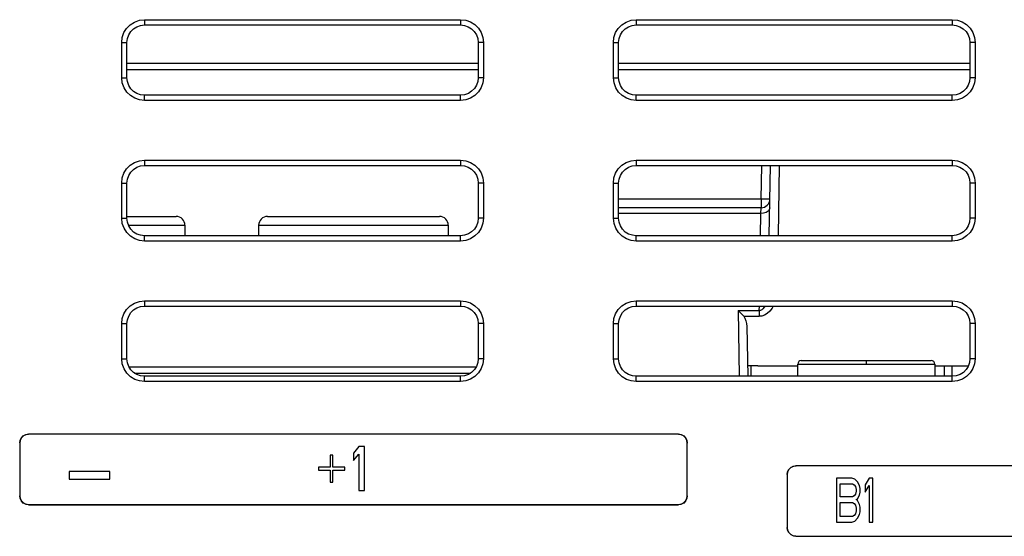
# Model space of a CAD drawing. Extents: x 0 to 420, y 0 to 297.
# Tile 8 of 86: x 78.73 to 92.75, y 82.1 to 89.45. Entities that reach past the tile are written whole.
import ezdxf

# ---------------------------------------------------------------- set-up
doc = ezdxf.new("R2010")
doc.units = 0
doc.header["$LTSCALE"] = 23.1
doc.layers.add('ALL_FEATURES', color=7, linetype='CONTINUOUS')
doc.layers.add('LAY0001', color=7, linetype='CONTINUOUS')

msp = doc.modelspace()

# ---------------------------------------------------------------- linework, layer by layer
at = {"layer": 'ALL_FEATURES', "color": 9, "linetype": 'CONTINUOUS'}
for p, q in [((80.511, 89.448), (80.511, 89.373)), ((80.511, 89.448), (85.011, 89.448)), ((85.011, 89.448), (85.011, 89.373)), ((87.511, 89.448), (87.511, 89.373)), ((87.511, 89.448), (92.011, 89.448)), ((92.011, 89.448), (92.011, 89.373)), ((80.186, 88.623), (80.186, 89.123)), ((80.186, 89.123), (80.261, 89.123)), ((85.336, 89.123), (85.261, 89.123)), ((85.336, 89.123), (85.336, 88.623)), ((87.186, 88.623), (87.186, 89.123)), ((87.186, 89.123), (87.261, 89.123)), ((92.336, 89.123), (92.261, 89.123)), ((92.336, 89.123), (92.336, 88.623)), ((85.261, 88.824), (80.261, 88.824)), ((85.261, 88.737), (80.261, 88.737)), ((92.261, 88.824), (87.261, 88.824)), ((92.261, 88.737), (87.261, 88.737)), ((80.186, 88.623), (80.261, 88.623)), ((85.336, 88.623), (85.261, 88.623)), ((87.186, 88.623), (87.261, 88.623)), ((92.336, 88.623), (92.261, 88.623)), ((80.511, 88.298), (80.511, 88.373)), ((85.011, 88.298), (85.011, 88.373)), ((87.511, 88.298), (87.511, 88.373)), ((92.011, 88.298), (92.011, 88.373)), ((85.011, 88.298), (80.511, 88.298)), ((92.011, 88.298), (87.511, 88.298)), ((80.511, 87.448), (80.511, 87.373)), ((80.511, 87.448), (85.011, 87.448)), ((85.011, 87.448), (85.011, 87.373)), ((87.511, 87.448), (87.511, 87.373)), ((87.511, 87.448), (92.011, 87.448)), ((89.289, 86.896), (89.298, 87.373)), ((89.548, 87.373), (89.53, 86.373)), ((92.011, 87.448), (92.011, 87.373)), ((80.186, 86.623), (80.186, 87.123)), ((80.186, 87.123), (80.261, 87.123)), ((85.336, 87.123), (85.261, 87.123)), ((85.336, 87.123), (85.336, 86.623)), ((87.186, 86.623), (87.186, 87.123)), ((87.186, 87.123), (87.261, 87.123)), ((92.336, 87.123), (92.261, 87.123)), ((92.336, 87.123), (92.336, 86.623)), ((89.289, 86.896), (87.261, 86.896)), ((89.287, 86.689), (89.289, 86.773)), ((89.289, 86.896), (89.289, 86.773)), ((89.287, 86.689), (87.261, 86.689)), ((89.282, 86.373), (89.287, 86.689)), ((80.186, 86.623), (80.261, 86.623)), ((80.283, 86.523), (81.086, 86.523)), ((82.136, 86.523), (84.836, 86.523)), ((85.336, 86.623), (85.261, 86.623)), ((87.186, 86.623), (87.261, 86.623)), ((92.336, 86.623), (92.261, 86.623)), ((80.511, 86.298), (80.511, 86.373)), ((85.011, 86.298), (85.011, 86.373)), ((87.511, 86.298), (87.511, 86.373)), ((92.011, 86.298), (92.011, 86.373)), ((85.011, 86.298), (80.511, 86.298)), ((92.011, 86.298), (87.511, 86.298)), ((80.511, 85.448), (80.511, 85.373)), ((80.511, 85.448), (85.011, 85.448)), ((85.011, 85.448), (85.011, 85.373)), ((87.511, 85.448), (87.511, 85.373)), ((87.511, 85.448), (92.011, 85.448)), ((89.263, 85.308), (89.264, 85.373)), ((92.011, 85.448), (92.011, 85.373)), ((88.96, 85.308), (88.976, 84.373)), ((88.96, 85.308), (89.263, 85.308)), ((89.042, 85.227), (89.263, 85.227)), ((89.263, 85.308), (89.263, 85.227)), ((80.186, 84.623), (80.186, 85.123)), ((80.186, 85.123), (80.261, 85.123)), ((85.336, 85.123), (85.261, 85.123)), ((85.336, 85.123), (85.336, 84.623)), ((87.186, 84.623), (87.186, 85.123)), ((87.186, 85.123), (87.261, 85.123)), ((92.336, 85.123), (92.261, 85.123)), ((92.336, 85.123), (92.336, 84.623)), ((80.186, 84.623), (80.261, 84.623)), ((85.336, 84.623), (85.261, 84.623)), ((87.186, 84.623), (87.261, 84.623)), ((89.811, 84.548), (91.761, 84.548)), ((90.786, 84.598), (90.786, 84.548)), ((92.336, 84.623), (92.261, 84.623)), ((80.511, 84.298), (80.511, 84.373)), ((85.011, 84.298), (80.511, 84.298)), ((85.011, 84.298), (85.011, 84.373)), ((87.511, 84.298), (87.511, 84.373)), ((92.011, 84.298), (87.511, 84.298)), ((92.011, 84.298), (92.011, 84.373)), ((78.859, 83.551), (78.861, 83.548)), ((88.113, 83.551), (88.111, 83.548)), ((78.734, 83.426), (78.736, 83.423)), ((88.238, 83.426), (88.236, 83.423)), ((89.784, 83.101), (89.786, 83.098)), ((89.659, 82.976), (89.661, 82.973)), ((78.734, 82.671), (78.736, 82.673)), ((88.238, 82.671), (88.236, 82.673)), ((78.859, 82.546), (78.861, 82.548)), ((88.113, 82.546), (88.111, 82.548)), ((89.659, 82.221), (89.661, 82.223)), ((89.784, 82.096), (89.786, 82.098))]:
    msp.add_line(p, q, dxfattribs=at)
at = {"layer": 'ALL_FEATURES', "color": 7, "linetype": 'CONTINUOUS'}
for p, q in [((80.511, 89.373), (85.011, 89.373)), ((87.511, 89.373), (92.011, 89.373)), ((80.261, 88.623), (80.261, 89.123)), ((85.261, 89.123), (85.261, 88.623)), ((87.261, 88.623), (87.261, 89.123)), ((92.261, 89.123), (92.261, 88.623)), ((85.011, 88.373), (80.511, 88.373)), ((92.011, 88.373), (87.511, 88.373)), ((80.511, 87.373), (85.011, 87.373)), ((87.511, 87.373), (92.011, 87.373)), ((89.405, 86.373), (89.423, 87.373)), ((80.261, 86.623), (80.261, 87.123)), ((85.261, 87.123), (85.261, 86.623)), ((87.261, 86.623), (87.261, 87.123)), ((92.261, 87.123), (92.261, 86.623)), ((89.289, 86.773), (87.261, 86.773)), ((80.261, 86.648), (80.961, 86.648)), ((82.261, 86.648), (84.711, 86.648)), ((81.086, 86.523), (81.086, 86.373)), ((82.136, 86.523), (82.136, 86.373)), ((84.836, 86.523), (84.836, 86.373)), ((85.011, 86.373), (80.511, 86.373)), ((92.011, 86.373), (87.511, 86.373)), ((80.511, 85.373), (85.011, 85.373)), ((87.511, 85.373), (92.011, 85.373)), ((80.261, 84.623), (80.261, 85.123)), ((85.261, 85.123), (85.261, 84.623)), ((87.261, 84.623), (87.261, 85.123)), ((92.261, 85.123), (92.261, 84.623)), ((89.087, 85.083), (89.099, 84.373)), ((89.811, 84.373), (89.811, 84.548)), ((89.861, 84.598), (91.711, 84.598)), ((91.761, 84.548), (91.761, 84.373)), ((85.228, 84.502), (80.294, 84.502)), ((80.369, 84.419), (85.153, 84.419)), ((89.242, 84.523), (89.097, 84.522)), ((89.242, 84.523), (89.811, 84.523)), ((91.761, 84.523), (92.239, 84.523)), ((91.894, 84.523), (91.894, 84.373)), ((92.011, 84.373), (92.011, 84.523)), ((85.011, 84.373), (80.511, 84.373)), ((92.011, 84.373), (87.511, 84.373)), ((88.113, 83.551), (78.859, 83.551)), ((88.111, 83.548), (78.861, 83.548)), ((78.734, 83.426), (78.734, 82.671)), ((78.736, 83.423), (78.736, 82.673)), ((88.236, 82.673), (88.236, 83.423)), ((88.238, 82.671), (88.238, 83.426)), ((83.564, 83.373), (83.486, 83.28)), ((83.486, 83.28), (83.486, 83.174)), ((83.486, 83.174), (83.564, 83.267)), ((83.642, 83.373), (83.564, 83.373)), ((83.564, 83.267), (83.564, 82.748)), ((83.642, 82.748), (83.642, 83.373)), ((83.153, 83.251), (83.153, 83.08)), ((83.194, 83.251), (83.153, 83.251)), ((83.194, 83.08), (83.194, 83.251)), ((79.436, 83.017), (79.436, 82.91)), ((80.019, 83.017), (79.436, 83.017)), ((80.019, 82.91), (80.019, 83.017)), ((82.986, 83.08), (82.986, 83.038)), ((83.153, 83.08), (82.986, 83.08)), ((82.986, 83.038), (83.153, 83.038)), ((83.153, 83.038), (83.153, 82.868)), ((83.361, 83.08), (83.194, 83.08)), ((83.194, 82.868), (83.194, 83.038)), ((83.194, 83.038), (83.361, 83.038)), ((83.361, 83.038), (83.361, 83.08)), ((94.088, 83.101), (89.784, 83.101)), ((94.086, 83.098), (89.786, 83.098)), ((79.436, 82.91), (80.019, 82.91)), ((83.153, 82.868), (83.194, 82.868)), ((89.659, 82.976), (89.659, 82.221)), ((89.661, 82.973), (89.661, 82.223)), ((90.361, 82.923), (90.361, 82.298)), ((90.58, 82.923), (90.361, 82.923)), ((90.416, 82.657), (90.416, 82.844)), ((90.416, 82.844), (90.589, 82.844)), ((90.625, 82.91), (90.58, 82.923)), ((90.589, 82.844), (90.616, 82.83)), ((90.662, 82.87), (90.625, 82.91)), ((90.689, 82.817), (90.662, 82.87)), ((90.826, 82.923), (90.771, 82.83)), ((90.881, 82.923), (90.826, 82.923)), ((90.881, 82.298), (90.881, 82.923)), ((83.564, 82.748), (83.642, 82.748)), ((90.616, 82.83), (90.635, 82.804)), ((90.635, 82.804), (90.644, 82.764)), ((90.644, 82.737), (90.635, 82.697)), ((90.644, 82.764), (90.644, 82.737)), ((90.698, 82.777), (90.689, 82.817)), ((90.689, 82.684), (90.698, 82.724)), ((90.698, 82.724), (90.698, 82.777)), ((90.771, 82.83), (90.771, 82.724)), ((90.771, 82.724), (90.826, 82.817)), ((90.826, 82.817), (90.826, 82.298)), ((90.589, 82.657), (90.416, 82.657)), ((90.416, 82.378), (90.416, 82.578)), ((90.416, 82.578), (90.589, 82.578)), ((90.616, 82.671), (90.589, 82.657)), ((90.589, 82.578), (90.616, 82.564)), ((90.635, 82.697), (90.616, 82.671)), ((90.616, 82.564), (90.635, 82.538)), ((90.644, 82.618), (90.662, 82.631)), ((90.662, 82.604), (90.644, 82.618)), ((90.662, 82.631), (90.689, 82.684)), ((90.689, 82.551), (90.662, 82.604)), ((78.859, 82.546), (88.113, 82.546)), ((78.861, 82.548), (88.111, 82.548)), ((90.635, 82.538), (90.644, 82.498)), ((90.644, 82.458), (90.635, 82.418)), ((90.644, 82.498), (90.644, 82.458)), ((90.698, 82.511), (90.689, 82.551)), ((90.689, 82.405), (90.698, 82.445)), ((90.698, 82.445), (90.698, 82.511)), ((90.361, 82.298), (90.58, 82.298)), ((90.589, 82.378), (90.416, 82.378)), ((90.58, 82.298), (90.625, 82.312)), ((90.616, 82.392), (90.589, 82.378)), ((90.635, 82.418), (90.616, 82.392)), ((90.625, 82.312), (90.662, 82.352)), ((90.662, 82.352), (90.689, 82.405)), ((90.826, 82.298), (90.881, 82.298)), ((89.784, 82.096), (94.088, 82.096)), ((89.786, 82.098), (94.086, 82.098))]:
    msp.add_line(p, q, dxfattribs=at)
at = {"layer": 'ALL_FEATURES', "color": 9, "linetype": 'CONTINUOUS'}
for points in [[(80.186, 89.123), (80.194, 89.196), (80.218, 89.264), (80.256, 89.325), (80.307, 89.376), (80.368, 89.415), (80.438, 89.44), (80.511, 89.448)], [(85.011, 89.448), (85.083, 89.44), (85.152, 89.417), (85.213, 89.378), (85.264, 89.328), (85.303, 89.267), (85.328, 89.197), (85.336, 89.123)], [(87.186, 89.123), (87.194, 89.196), (87.218, 89.264), (87.256, 89.325), (87.307, 89.376), (87.368, 89.415), (87.438, 89.44), (87.511, 89.448)], [(92.011, 89.448), (92.083, 89.44), (92.152, 89.417), (92.213, 89.378), (92.264, 89.328), (92.303, 89.267), (92.328, 89.197), (92.336, 89.123)], [(80.511, 88.298), (80.439, 88.307), (80.371, 88.33), (80.31, 88.368), (80.258, 88.419), (80.219, 88.48), (80.195, 88.55), (80.186, 88.623)], [(85.336, 88.623), (85.328, 88.551), (85.304, 88.483), (85.266, 88.422), (85.215, 88.371), (85.154, 88.332), (85.085, 88.307), (85.011, 88.298)], [(87.511, 88.298), (87.439, 88.307), (87.371, 88.33), (87.31, 88.368), (87.258, 88.419), (87.219, 88.48), (87.195, 88.55), (87.186, 88.623)], [(92.336, 88.623), (92.328, 88.551), (92.304, 88.483), (92.266, 88.422), (92.215, 88.371), (92.154, 88.332), (92.085, 88.307), (92.011, 88.298)], [(80.186, 87.123), (80.194, 87.196), (80.218, 87.264), (80.256, 87.325), (80.307, 87.376), (80.368, 87.415), (80.438, 87.44), (80.511, 87.448)], [(85.011, 87.448), (85.083, 87.44), (85.152, 87.417), (85.213, 87.378), (85.264, 87.328), (85.303, 87.267), (85.328, 87.197), (85.336, 87.123)], [(87.186, 87.123), (87.194, 87.196), (87.218, 87.264), (87.256, 87.325), (87.307, 87.376), (87.368, 87.415), (87.438, 87.44), (87.511, 87.448)], [(92.011, 87.448), (92.083, 87.44), (92.152, 87.417), (92.213, 87.378), (92.264, 87.328), (92.303, 87.267), (92.328, 87.197), (92.336, 87.123)], [(89.412, 86.769), (89.406, 86.744), (89.388, 86.722), (89.36, 86.704), (89.325, 86.693), (89.287, 86.689)], [(89.414, 86.896), (89.408, 86.896), (89.39, 86.895), (89.363, 86.895), (89.328, 86.896), (89.289, 86.896)], [(80.511, 86.298), (80.439, 86.307), (80.371, 86.33), (80.31, 86.368), (80.258, 86.419), (80.219, 86.48), (80.195, 86.55), (80.186, 86.623)], [(85.336, 86.623), (85.328, 86.551), (85.304, 86.483), (85.266, 86.422), (85.215, 86.371), (85.154, 86.332), (85.085, 86.307), (85.011, 86.298)], [(87.511, 86.298), (87.439, 86.307), (87.371, 86.33), (87.31, 86.368), (87.258, 86.419), (87.219, 86.48), (87.195, 86.55), (87.186, 86.623)], [(92.336, 86.623), (92.328, 86.551), (92.304, 86.483), (92.266, 86.422), (92.215, 86.371), (92.154, 86.332), (92.085, 86.307), (92.011, 86.298)], [(80.186, 85.123), (80.194, 85.196), (80.218, 85.264), (80.256, 85.325), (80.307, 85.376), (80.368, 85.415), (80.438, 85.44), (80.511, 85.448)], [(85.011, 85.448), (85.083, 85.44), (85.152, 85.417), (85.213, 85.378), (85.264, 85.328), (85.303, 85.267), (85.328, 85.197), (85.336, 85.123)], [(87.186, 85.123), (87.194, 85.196), (87.218, 85.264), (87.256, 85.325), (87.307, 85.376), (87.368, 85.415), (87.438, 85.44), (87.511, 85.448)], [(89.459, 85.373), (89.444, 85.345), (89.412, 85.302), (89.376, 85.269), (89.338, 85.245), (89.3, 85.231), (89.263, 85.227)], [(89.341, 85.373), (89.331, 85.356), (89.314, 85.334), (89.297, 85.319), (89.28, 85.31), (89.263, 85.308)], [(92.011, 85.448), (92.083, 85.44), (92.152, 85.417), (92.213, 85.378), (92.264, 85.328), (92.303, 85.267), (92.328, 85.197), (92.336, 85.123)], [(80.511, 84.298), (80.439, 84.307), (80.371, 84.33), (80.31, 84.368), (80.258, 84.419), (80.219, 84.48), (80.195, 84.55), (80.186, 84.623)], [(85.336, 84.623), (85.328, 84.551), (85.304, 84.483), (85.266, 84.422), (85.215, 84.371), (85.154, 84.332), (85.085, 84.307), (85.011, 84.298)], [(87.511, 84.298), (87.439, 84.307), (87.371, 84.33), (87.31, 84.368), (87.258, 84.419), (87.219, 84.48), (87.195, 84.55), (87.186, 84.623)], [(92.336, 84.623), (92.328, 84.551), (92.304, 84.483), (92.266, 84.422), (92.215, 84.371), (92.154, 84.332), (92.085, 84.307), (92.011, 84.298)]]:
    msp.add_lwpolyline(points, dxfattribs=at)
at = {"layer": 'ALL_FEATURES', "color": 7, "linetype": 'CONTINUOUS'}
for points in [[(80.261, 89.123), (80.267, 89.179), (80.286, 89.231), (80.315, 89.279), (80.354, 89.318), (80.401, 89.348), (80.455, 89.367), (80.511, 89.373)], [(85.011, 89.373), (85.067, 89.367), (85.119, 89.349), (85.166, 89.32), (85.206, 89.281), (85.236, 89.234), (85.255, 89.18), (85.261, 89.123)], [(87.261, 89.123), (87.267, 89.179), (87.286, 89.231), (87.315, 89.279), (87.354, 89.318), (87.401, 89.348), (87.455, 89.367), (87.511, 89.373)], [(92.011, 89.373), (92.067, 89.367), (92.119, 89.349), (92.166, 89.32), (92.206, 89.281), (92.236, 89.234), (92.255, 89.18), (92.261, 89.123)], [(80.511, 88.373), (80.456, 88.38), (80.403, 88.398), (80.356, 88.427), (80.317, 88.466), (80.287, 88.513), (80.268, 88.567), (80.261, 88.623)], [(85.261, 88.623), (85.255, 88.568), (85.237, 88.515), (85.207, 88.468), (85.168, 88.429), (85.121, 88.399), (85.068, 88.38), (85.011, 88.373)], [(87.511, 88.373), (87.456, 88.38), (87.403, 88.398), (87.356, 88.427), (87.317, 88.466), (87.287, 88.513), (87.268, 88.567), (87.261, 88.623)], [(92.261, 88.623), (92.255, 88.568), (92.237, 88.515), (92.207, 88.468), (92.168, 88.429), (92.121, 88.399), (92.068, 88.38), (92.011, 88.373)], [(80.261, 87.123), (80.267, 87.179), (80.286, 87.231), (80.315, 87.279), (80.354, 87.318), (80.401, 87.348), (80.455, 87.367), (80.511, 87.373)], [(85.011, 87.373), (85.067, 87.367), (85.119, 87.349), (85.166, 87.32), (85.206, 87.281), (85.236, 87.234), (85.255, 87.18), (85.261, 87.123)], [(87.261, 87.123), (87.267, 87.179), (87.286, 87.231), (87.315, 87.279), (87.354, 87.318), (87.401, 87.348), (87.455, 87.367), (87.511, 87.373)], [(92.011, 87.373), (92.067, 87.367), (92.119, 87.349), (92.166, 87.32), (92.206, 87.281), (92.236, 87.234), (92.255, 87.18), (92.261, 87.123)], [(80.511, 86.373), (80.456, 86.38), (80.403, 86.398), (80.356, 86.427), (80.317, 86.466), (80.287, 86.513), (80.268, 86.567), (80.261, 86.623)], [(85.261, 86.623), (85.255, 86.568), (85.237, 86.515), (85.207, 86.468), (85.168, 86.429), (85.121, 86.399), (85.068, 86.38), (85.011, 86.373)], [(87.511, 86.373), (87.456, 86.38), (87.403, 86.398), (87.356, 86.427), (87.317, 86.466), (87.287, 86.513), (87.268, 86.567), (87.261, 86.623)], [(92.261, 86.623), (92.255, 86.568), (92.237, 86.515), (92.207, 86.468), (92.168, 86.429), (92.121, 86.399), (92.068, 86.38), (92.011, 86.373)], [(80.261, 85.123), (80.267, 85.179), (80.286, 85.231), (80.315, 85.279), (80.354, 85.318), (80.401, 85.348), (80.455, 85.367), (80.511, 85.373)], [(85.011, 85.373), (85.067, 85.367), (85.119, 85.349), (85.166, 85.32), (85.206, 85.281), (85.236, 85.234), (85.255, 85.18), (85.261, 85.123)], [(87.261, 85.123), (87.267, 85.179), (87.286, 85.231), (87.315, 85.279), (87.354, 85.318), (87.401, 85.348), (87.455, 85.367), (87.511, 85.373)], [(92.011, 85.373), (92.067, 85.367), (92.119, 85.349), (92.166, 85.32), (92.206, 85.281), (92.236, 85.234), (92.255, 85.18), (92.261, 85.123)], [(89.042, 85.227), (89.018, 85.255), (88.991, 85.282), (88.96, 85.308)], [(89.042, 85.227), (89.059, 85.199), (89.073, 85.165), (89.083, 85.126), (89.087, 85.083)], [(80.511, 84.373), (80.456, 84.38), (80.403, 84.398), (80.356, 84.427), (80.317, 84.466), (80.287, 84.513), (80.268, 84.567), (80.261, 84.623)], [(85.261, 84.623), (85.255, 84.568), (85.237, 84.515), (85.207, 84.468), (85.168, 84.429), (85.121, 84.399), (85.068, 84.38), (85.011, 84.373)], [(87.511, 84.373), (87.456, 84.38), (87.403, 84.398), (87.356, 84.427), (87.317, 84.466), (87.287, 84.513), (87.268, 84.567), (87.261, 84.623)], [(92.261, 84.623), (92.255, 84.568), (92.237, 84.515), (92.207, 84.468), (92.168, 84.429), (92.121, 84.399), (92.068, 84.38), (92.011, 84.373)], [(78.734, 83.426), (78.74, 83.464), (78.758, 83.499), (78.785, 83.527), (78.82, 83.544), (78.859, 83.551)], [(78.861, 83.548), (78.823, 83.542), (78.788, 83.525), (78.76, 83.497), (78.742, 83.462), (78.736, 83.423)], [(88.236, 83.423), (88.23, 83.462), (88.212, 83.497), (88.185, 83.525), (88.15, 83.542), (88.111, 83.548)], [(88.113, 83.551), (88.152, 83.544), (88.187, 83.527), (88.214, 83.499), (88.232, 83.464), (88.238, 83.426)], [(89.659, 82.976), (89.665, 83.014), (89.683, 83.049), (89.71, 83.077), (89.745, 83.094), (89.784, 83.101)], [(89.786, 83.098), (89.748, 83.092), (89.713, 83.075), (89.685, 83.047), (89.667, 83.012), (89.661, 82.973)], [(78.859, 82.546), (78.82, 82.552), (78.785, 82.57), (78.758, 82.598), (78.74, 82.633), (78.734, 82.671)], [(78.736, 82.673), (78.742, 82.635), (78.76, 82.6), (78.788, 82.572), (78.823, 82.555), (78.861, 82.548)], [(88.111, 82.548), (88.15, 82.555), (88.185, 82.572), (88.212, 82.6), (88.23, 82.635), (88.236, 82.673)], [(88.238, 82.671), (88.232, 82.633), (88.214, 82.598), (88.187, 82.57), (88.152, 82.552), (88.113, 82.546)], [(89.784, 82.096), (89.745, 82.102), (89.71, 82.12), (89.683, 82.148), (89.665, 82.183), (89.659, 82.221)], [(89.661, 82.223), (89.667, 82.185), (89.685, 82.15), (89.713, 82.122), (89.748, 82.105), (89.786, 82.098)]]:
    msp.add_lwpolyline(points, dxfattribs=at)
for centre, radius, start, end in [((89.289, 86.898), 0.125, 270, 359), ((80.961, 86.523), 0.125, 0, 90), ((82.261, 86.523), 0.125, 90, 180), ((84.711, 86.523), 0.125, 0, 90), ((89.861, 84.548), 0.05, 89.9847, 180), ((91.711, 84.548), 0.05, 0, 90.0117)]:
    msp.add_arc(centre, radius, start, end, dxfattribs=at)
at = {"layer": 'LAY0001', "color": 7, "linetype": 'CONTINUOUS'}
msp.add_line((89.149, 84.373), (89.149, 84.522), dxfattribs=at)

doc.saveas('drawing.dxf')
